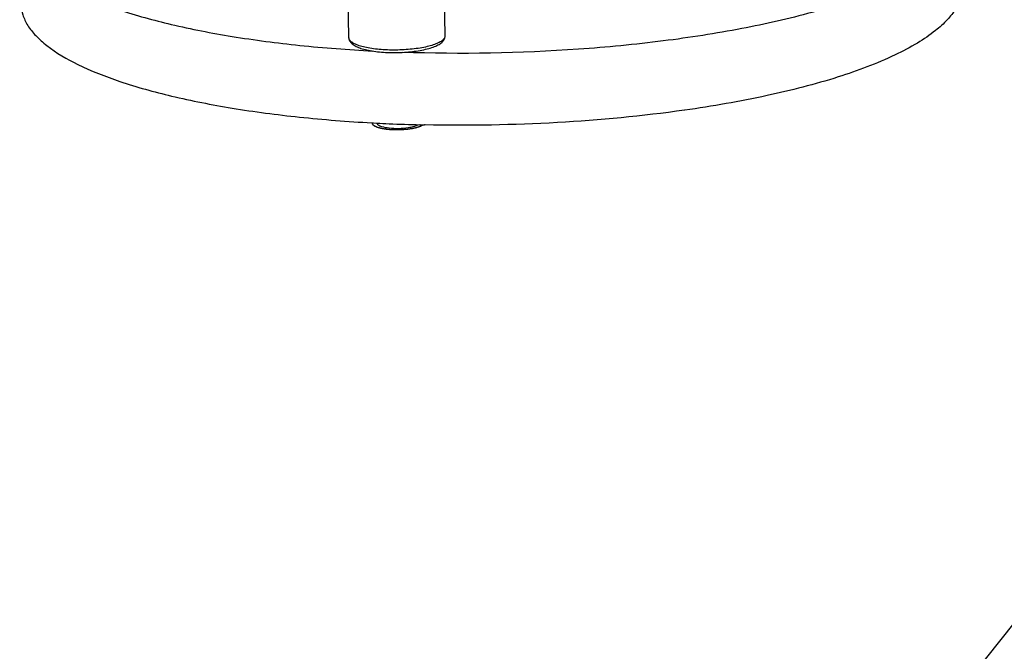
# Model space of a CAD drawing. Header units: millimetres. Extents: x -213 to 420, y -2 to 297.
# Tile 14 of 37: x 165.33 to 174.53, y 59.64 to 65.55. Entities that reach past the tile are written whole.
import ezdxf

# ---------------------------------------------------------------- set-up
doc = ezdxf.new("R2010")
doc.units = ezdxf.units.MM
doc.header["$LTSCALE"] = 23.1
doc.layers.add('COMPONENTS', color=7, linetype='CONTINUOUS')

msp = doc.modelspace()

# ---------------------------------------------------------------- linework, layer by layer
at = {"layer": 'COMPONENTS', "color": 9, "linetype": 'CONTINUOUS'}
msp.add_line((185.85186, 73.9677), (173.35065, 58.3165), dxfattribs=at)
at = {"layer": 'COMPONENTS', "color": 7, "linetype": 'CONTINUOUS'}
for p, q in [((168.404, 65.38371), (168.39636, 65.78547)), ((169.30384, 65.40083), (169.2962, 65.80259)), ((171.54463, 64.70598), (171.54126, 64.7055)), ((168.61909, 64.58759), (168.62419, 64.58732)), ((168.62419, 64.58732), (168.63544, 64.58671)), ((168.63544, 64.58671), (168.66411, 64.58519)), ((169.07245, 64.56964), (169.06875, 64.56973)), ((169.11844, 64.56858), (169.11275, 64.5687))]:
    msp.add_line(p, q, dxfattribs=at)
for centre, radius, start, end in [((169.42696, 79.31193), 14.74648, 267.0347, 267.486203), ((169.44685, 79.79384), 15.2288, 267.490984, 268.577317), ((168.85728, 65.21542), 0.67966, 263.563022, 278.602618), ((169.45339, 80.04119), 15.47624, 268.589562, 268.738794)]:
    msp.add_arc(centre, radius, start, end, dxfattribs=at)
for points, knots in [([(165.32646, 66.3685), (165.3271, 66.33504), (165.33928, 66.26537), (165.38821, 66.1654), (165.46616, 66.06883), (165.61759, 65.93593), (165.88181, 65.78453), (166.2781, 65.63024), (166.76503, 65.49653), (167.33013, 65.38718), (167.95898, 65.30532), (168.39859, 65.27151), (168.62601, 65.25933)], [0, 0, 0, 0, 0.0275465, 0.0572136, 0.0906729, 0.1290204, 0.2224287, 0.3392575, 0.478412, 0.6373449, 0.8125782, 1, 1, 1, 1]), ([(173.98313, 66.22177), (173.9456, 66.18138), (173.85568, 66.10213), (173.62592, 65.94956), (173.24923, 65.7772), (172.70432, 65.60321), (172.05628, 65.45702), (171.32737, 65.344), (170.27008, 65.24241), (169.45475, 65.22802), (168.90708, 65.24696)], [0, 0, 0, 0, 0.0314591, 0.0680372, 0.1570903, 0.2666311, 0.3940869, 0.5357739, 0.6872832, 1, 1, 1, 1]), ([(174.13767, 65.86307), (174.13833, 65.82805), (174.12779, 65.75447), (174.07827, 65.64806), (173.99709, 65.54434), (173.92789, 65.48176), (173.88906, 65.45062)], [0, 0, 0, 0, 0.2111104, 0.4398745, 0.699947, 1, 1, 1, 1]), ([(165.33926, 65.6957), (165.33989, 65.66235), (165.35198, 65.59295), (165.40056, 65.49333), (165.47797, 65.39707), (165.62834, 65.26461), (165.89076, 65.1136), (166.28448, 64.95959), (166.76837, 64.82596), (167.33011, 64.71647), (167.95551, 64.63423), (168.39281, 64.60002), (168.61909, 64.58759)], [0, 0, 0, 0, 0.0275968, 0.057304, 0.0907877, 0.1291428, 0.2225235, 0.3392878, 0.4783689, 0.6372505, 0.8124871, 1, 1, 1, 1]), ([(168.404, 65.38371), (168.40412, 65.37717), (168.40639, 65.36421), (168.41817, 65.34084), (168.44348, 65.31697), (168.48325, 65.29588), (168.53233, 65.27862), (168.59058, 65.26476), (168.65686, 65.25426), (168.72938, 65.24741), (168.8319, 65.24336), (168.9582, 65.24794), (169.07864, 65.26454), (169.16314, 65.28577), (169.2144, 65.30396), (169.25611, 65.32531), (169.27852, 65.344), (169.28682, 65.35439)], [0, 0, 0, 0, 0.0205312, 0.0405407, 0.0812505, 0.1271162, 0.1812404, 0.2441242, 0.3148604, 0.3917601, 0.4726784, 0.6368297, 0.7879098, 0.8532998, 0.9100992, 0.9582636, 1, 1, 1, 1]), ([(169.29659, 65.36958), (169.30014, 65.37677), (169.30342, 65.38733), (169.30389, 65.39809), (169.30384, 65.40083)], [0, 0, 0, 0, 0.7456796, 1, 1, 1, 1]), ([(173.88906, 65.45062), (173.83577, 65.40789), (173.71318, 65.32501), (173.41393, 65.16779), (172.94478, 64.99445), (172.28558, 64.82608), (171.80263, 64.74252), (171.54463, 64.70598)], [0, 0, 0, 0, 0.08258, 0.1782526, 0.4081373, 0.6849936, 1, 1, 1, 1]), ([(171.54126, 64.7055), (171.1476, 64.64986), (170.34058, 64.57388), (169.5303, 64.55966), (169.11844, 64.56858)], [0, 0, 0, 0, 0.4911091, 1, 1, 1, 1]), ([(168.66465, 64.58527), (168.6652, 64.58297), (168.67086, 64.57146), (168.68299, 64.56515), (168.69223, 64.56096)], [0, 0, 0, 0, 0.1884939, 1, 1, 1, 1]), ([(168.69223, 64.56096), (168.69788, 64.5584), (168.72655, 64.54782), (168.75694, 64.54279), (168.78108, 64.54005)], [0, 0, 0, 0, 0.2031027, 1, 1, 1, 1]), ([(168.95894, 64.54341), (168.96847, 64.54486), (169.00012, 64.55063), (169.032, 64.55915), (169.05176, 64.5702)], [0, 0, 0, 0, 0.2984795, 1, 1, 1, 1])]:
    msp.add_open_spline(points, degree=3, knots=knots, dxfattribs=at)
at = {"layer": 'COMPONENTS', "color": 9, "linetype": 'CONTINUOUS'}
for points, knots in [([(169.281, 65.36079), (169.27147, 65.35269), (169.2471, 65.33767), (169.20335, 65.31935), (169.14905, 65.30307), (169.06095, 65.28404), (168.93791, 65.26956), (168.81028, 65.26664), (168.70804, 65.27178), (168.63647, 65.27922), (168.57156, 65.29), (168.51523, 65.30378), (168.46914, 65.3201), (168.43824, 65.33637), (168.42043, 65.35085), (168.41128, 65.36139), (168.40551, 65.37234), (168.40407, 65.38004), (168.404, 65.38371)], [0, 0, 0, 0, 0.0404423, 0.091697, 0.1531503, 0.2234532, 0.3830012, 0.5528753, 0.6356903, 0.7139262, 0.7854273, 0.8483291, 0.9012001, 0.9432834, 0.9603977, 0.9751737, 0.9881091, 1, 1, 1, 1]), ([(169.29304, 65.37299), (169.2922, 65.37194), (169.2885, 65.36758), (169.28434, 65.36362), (169.281, 65.36079)], [0, 0, 0, 0, 0.2344791, 1, 1, 1, 1]), ([(169.29304, 65.37299), (169.29639, 65.37719), (169.30188, 65.38588), (169.30393, 65.3961), (169.30384, 65.40083)], [0, 0, 0, 0, 0.5320211, 1, 1, 1, 1])]:
    msp.add_open_spline(points, degree=3, knots=knots, dxfattribs=at)
at = {"layer": 'COMPONENTS', "color": 7, "linetype": 'CONTINUOUS'}
msp.add_open_spline([(169.28682, 65.35439), (169.29057, 65.35909), (169.29392, 65.36418), (169.29659, 65.36958)], degree=3, dxfattribs=at)
at = {"layer": 'COMPONENTS', "color": 2, "linetype": 'CONTINUOUS'}
msp.add_open_spline([(168.61918, 64.58766), (168.61957, 64.5867), (168.62037, 64.58478), (168.62156, 64.58189), (168.62255, 64.57949), (168.62335, 64.57756), (168.62394, 64.57612), (168.62444, 64.57492), (168.62479, 64.57408), (168.62496, 64.57366), (168.62506, 64.57342), (168.62539, 64.57319), (168.62572, 64.57291), (168.62628, 64.57246), (168.62726, 64.57167), (168.62866, 64.57053), (168.63034, 64.56918), (168.63258, 64.56737), (168.63482, 64.56556), (168.63706, 64.56375), (168.63873, 64.56239), (168.64014, 64.56126), (168.64111, 64.56047), (168.64168, 64.56001), (168.64266, 64.55962), (168.64374, 64.55911), (168.64555, 64.5583), (168.64778, 64.55729), (168.65047, 64.55608), (168.65406, 64.55446), (168.65854, 64.55244), (168.66257, 64.55062), (168.66527, 64.54941), (168.66638, 64.5489), (168.66729, 64.5485), (168.6679, 64.54818), (168.66882, 64.54793), (168.67001, 64.54759), (168.6715, 64.54717), (168.67389, 64.54649), (168.67687, 64.54564), (168.68046, 64.54463), (168.68523, 64.54327), (168.6912, 64.54158), (168.69657, 64.54006), (168.70016, 64.53904), (168.70194, 64.53853), (168.70375, 64.53803), (168.706, 64.53767), (168.70813, 64.53728), (168.71102, 64.53676), (168.71605, 64.53586), (168.72325, 64.53457), (168.73045, 64.53328), (168.7362, 64.53225), (168.73981, 64.5316), (168.74268, 64.53108), (168.7445, 64.53077), (168.7459, 64.53049), (168.74757, 64.53035), (168.75038, 64.53004), (168.75445, 64.52964), (168.76093, 64.52897), (168.76904, 64.52814), (168.77715, 64.52731), (168.78364, 64.52665), (168.78768, 64.52622), (168.79094, 64.5259), (168.79333, 64.52561), (168.79594, 64.52553), (168.7994, 64.52539), (168.80374, 64.52522), (168.81067, 64.52495), (168.81934, 64.52462), (168.82974, 64.52421), (168.83754, 64.52391), (168.84274, 64.52371), (168.84533, 64.5236), (168.848, 64.52369), (168.8533, 64.52378), (168.86127, 64.52395), (168.87188, 64.52415), (168.88073, 64.52433), (168.8878, 64.52447), (168.89311, 64.52457), (168.89841, 64.52469), (168.90528, 64.52532), (168.91394, 64.52596), (168.9243, 64.52678), (168.93293, 64.52746), (168.93985, 64.52799), (168.94414, 64.52835), (168.94765, 64.52858), (168.95088, 64.52903), (168.95652, 64.52984), (168.96457, 64.53099), (168.97424, 64.53237), (168.98228, 64.53352), (168.98874, 64.53443), (168.99271, 64.53503), (168.99563, 64.53539), (168.99701, 64.53572), (168.99916, 64.53619), (169.00377, 64.53722), (169.0109, 64.53879), (169.01801, 64.54036), (169.0237, 64.54162), (169.02797, 64.54256), (169.03152, 64.54335), (169.03438, 64.54398), (169.03613, 64.54438), (169.03761, 64.54467), (169.0388, 64.54506), (169.04084, 64.54573), (169.04496, 64.54708), (169.05082, 64.54901), (169.05669, 64.55093), (169.06138, 64.55248), (169.0649, 64.55363), (169.06785, 64.55459), (169.07017, 64.55537), (169.07263, 64.55612), (169.07467, 64.55725), (169.07734, 64.55856), (169.07994, 64.55988), (169.08344, 64.56164), (169.08781, 64.56384), (169.09306, 64.56648), (169.09655, 64.56824), (169.0983, 64.56912)], degree=3, knots=[0, 0, 0, 0, 0.015625, 0.03125, 0.046875, 0.0546875, 0.0625, 0.0703125, 0.0742188, 0.0761719, 0.0771484, 0.078125, 0.0800781, 0.0820312, 0.0859375, 0.09375, 0.1015625, 0.109375, 0.125, 0.1328125, 0.140625, 0.1484375, 0.1523438, 0.1542969, 0.15625, 0.1601562, 0.1640625, 0.171875, 0.1796875, 0.1875, 0.203125, 0.21875, 0.2226562, 0.2265625, 0.2285156, 0.2304688, 0.2324219, 0.234375, 0.2382812, 0.2421875, 0.25, 0.2578125, 0.265625, 0.28125, 0.296875, 0.3007812, 0.3046875, 0.3085938, 0.3125, 0.3164062, 0.3203125, 0.328125, 0.34375, 0.359375, 0.3671875, 0.375, 0.3789062, 0.3828125, 0.3847656, 0.3867188, 0.390625, 0.3984375, 0.40625, 0.421875, 0.4375, 0.4453125, 0.453125, 0.4570312, 0.4609375, 0.4648438, 0.46875, 0.4765625, 0.484375, 0.5, 0.515625, 0.53125, 0.5351562, 0.5390625, 0.5429688, 0.546875, 0.5625, 0.578125, 0.59375, 0.6015625, 0.609375, 0.6171875, 0.625, 0.640625, 0.65625, 0.671875, 0.6796875, 0.6875, 0.6914062, 0.6953125, 0.703125, 0.71875, 0.734375, 0.75, 0.7578125, 0.765625, 0.7695312, 0.7714844, 0.7734375, 0.78125, 0.796875, 0.8125, 0.8203125, 0.828125, 0.8359375, 0.8398438, 0.84375, 0.8457031, 0.8476562, 0.8515625, 0.859375, 0.875, 0.890625, 0.8984375, 0.90625, 0.9140625, 0.9179688, 0.921875, 0.9296875, 0.9375, 0.9453125, 0.953125, 0.96875, 0.984375, 1, 1, 1, 1], dxfattribs=at)

doc.saveas('drawing.dxf')
